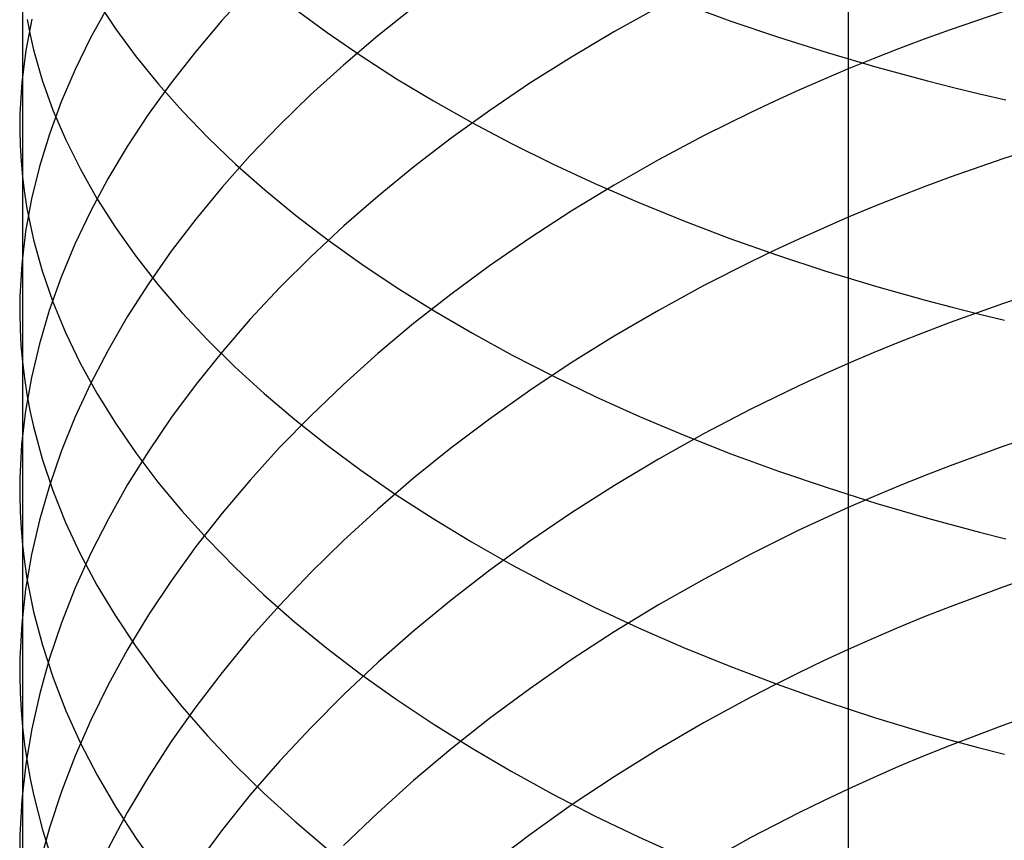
# Model space of a CAD drawing. Extents: x -383 to 1849, y -1185 to -529.
# Tile 25 of 256: x -381.1 to -373.07, y -1066.11 to -1059.41. Entities that reach past the tile are written whole.
import ezdxf

# ---------------------------------------------------------------- set-up
doc = ezdxf.new("R2010")
doc.units = 0
doc.layers.add('PREDEFINITO', color=7, linetype='CONTINUOUS')

msp = doc.modelspace()

# ---------------------------------------------------------------- linework, layer by layer
at = {"layer": 'PREDEFINITO'}
for p, q in [((-381.0811, -1059.1577, 653.6279), (-381.0814, -1060.6915, 652.7543)), ((-379.2251, -1059.1654, 644.2977), (-379.4531, -1059.414, 644.6561)), ((-380.4714, -1059.2559, 657.3791), (-380.32, -1059.4847, 657.7852)), ((-375.6755, -1059.281, 665.5486), (-375.2977, -1059.4188, 665.8278)), ((-380.3825, -1059.2953, 647.403), (-380.5252, -1059.554, 647.7953)), ((-378.857, -1059.3173, 661.376), (-378.5932, -1059.5119, 661.7426)), ((-377.8895, -1059.3071, 641.7622), (-378.1818, -1059.5398, 642.0816)), ((-375.8888, -1059.3032, 639.1819), (-376.2498, -1059.5038, 639.4428)), ((-373.0786, -1059.3421, 636.8165), (-373.5081, -1059.4886, 636.9949)), ((-381.0066, -1059.4011, 650.6895), (-381.0552, -1059.6593, 651.1015)), ((-381.0446, -1059.4062, 654.0453), (-381.0198, -1059.5301, 654.2536)), ((-379.4531, -1059.414, 644.6561), (-379.6675, -1059.6662, 645.0203)), ((-375.2977, -1059.4188, 665.8278), (-374.9103, -1059.5505, 666.0956)), ((-380.32, -1059.4847, 657.7852), (-380.1534, -1059.7109, 658.1873)), ((-378.5932, -1059.5119, 661.7426), (-378.3168, -1059.7024, 662.102)), ((-376.2498, -1059.5038, 639.4428), (-376.5999, -1059.7116, 639.7138)), ((-373.5081, -1059.4886, 636.9949), (-373.7197, -1059.5653, 637.0885)), ((-381.0198, -1059.5301, 654.2536), (-380.9908, -1059.6537, 654.4615)), ((-380.5252, -1059.554, 647.7953), (-380.6528, -1059.8145, 648.191)), ((-378.1818, -1059.5398, 642.0816), (-378.4617, -1059.7776, 642.4087)), ((-374.9103, -1059.5505, 666.0956), (-374.5135, -1059.6759, 666.3515)), ((-373.7197, -1059.5653, 637.0885), (-373.929, -1059.6441, 637.185)), ((-381.0552, -1059.6593, 651.1015), (-381.0871, -1059.9176, 651.5143)), ((-380.9908, -1059.6537, 654.4615), (-380.92, -1059.8999, 654.8762)), ((-379.6675, -1059.6662, 645.0203), (-379.868, -1059.9217, 645.39)), ((-374.5135, -1059.6759, 666.3515), (-374.1076, -1059.7948, 666.5952)), ((-373.929, -1059.6441, 637.185), (-374.1361, -1059.7252, 637.2845)), ((-380.1534, -1059.7109, 658.1873), (-379.972, -1059.9344, 658.585)), ((-378.3168, -1059.7024, 662.102), (-378.0279, -1059.8885, 662.4537)), ((-376.5999, -1059.7116, 639.7138), (-376.9389, -1059.9261, 639.9943)), ((-374.1361, -1059.7252, 637.2845), (-374.3409, -1059.8085, 637.387)), ((-380.6528, -1059.8145, 648.191), (-380.7651, -1060.0767, 648.5896)), ((-378.4617, -1059.7776, 642.4087), (-378.729, -1060.0204, 642.743)), ((-374.3409, -1059.8085, 637.387), (-374.5432, -1059.894, 637.4923)), ((-374.1076, -1059.7948, 666.5952), (-373.6929, -1059.9069, 666.8262)), ((-381.0871, -1059.9176, 651.5143), (-381.1023, -1060.1759, 651.9277)), ((-380.92, -1059.8999, 654.8762), (-380.8327, -1060.1447, 655.2889)), ((-379.868, -1059.9217, 645.39), (-380.0544, -1060.1804, 645.7646)), ((-378.0279, -1059.8885, 662.4537), (-377.7269, -1060.07, 662.7974)), ((-374.5432, -1059.894, 637.4923), (-374.7431, -1059.9817, 637.6006)), ((-373.6929, -1059.9069, 666.8262), (-373.4823, -1059.9603, 666.9369)), ((-379.972, -1059.9344, 658.585), (-379.7761, -1060.1549, 658.9781)), ((-376.9389, -1059.9261, 639.9943), (-377.2666, -1060.1473, 640.2839)), ((-374.7431, -1059.9817, 637.6006), (-374.9405, -1060.0715, 637.7117)), ((-373.4823, -1059.9603, 666.9369), (-373.2697, -1060.012, 667.0442)), ((-380.7651, -1060.0767, 648.5896), (-380.8618, -1060.3403, 648.9909)), ((-378.729, -1060.0204, 642.743), (-378.9834, -1060.2679, 643.0843)), ((-377.7269, -1060.07, 662.7974), (-377.4141, -1060.2466, 663.1326)), ((-374.9405, -1060.0715, 637.7117), (-375.1355, -1060.1634, 637.8256)), ((-373.2697, -1060.012, 667.0442), (-373.055, -1060.0619, 667.1481)), ((-380.8327, -1060.1447, 655.2889), (-380.7289, -1060.3877, 655.6993)), ((-379.7761, -1060.1549, 658.9781), (-379.5659, -1060.3722, 659.3659)), ((-377.2666, -1060.1473, 640.2839), (-377.5827, -1060.3746, 640.5824)), ((-375.1355, -1060.1634, 637.8256), (-375.5177, -1060.3534, 638.0617)), ((-381.1023, -1060.1759, 651.9277), (-381.1036, -1060.305, 652.1345)), ((-380.0544, -1060.1804, 645.7646), (-380.2265, -1060.4419, 646.1437)), ((-377.4141, -1060.2466, 663.1326), (-377.0898, -1060.4182, 663.459)), ((-381.1036, -1060.305, 652.1345), (-381.1005, -1060.434, 652.3412)), ((-378.9834, -1060.2679, 643.0843), (-379.2247, -1060.5196, 643.4321)), ((-380.8618, -1060.3403, 648.9909), (-380.9427, -1060.605, 649.3944)), ((-380.7289, -1060.3877, 655.6993), (-380.6092, -1060.6287, 656.107)), ((-379.5659, -1060.3722, 659.3659), (-379.3418, -1060.586, 659.7482)), ((-377.5827, -1060.3746, 640.5824), (-377.8869, -1060.6079, 640.8892)), ((-375.5177, -1060.3534, 638.0617), (-375.8895, -1060.5514, 638.3083)), ((-372.6411, -1060.4022, 635.7794), (-373.0786, -1060.5431, 635.9432)), ((-381.1005, -1060.434, 652.3412), (-381.0931, -1060.5628, 652.5478)), ((-380.2265, -1060.4419, 646.1437), (-380.3839, -1060.706, 646.5271)), ((-377.0898, -1060.4182, 663.459), (-376.7542, -1060.5845, 663.7761)), ((-381.0931, -1060.5628, 652.5478), (-381.0814, -1060.6915, 652.7543)), ((-379.2247, -1060.5196, 643.4321), (-379.4527, -1060.7755, 643.7861)), ((-375.8895, -1060.5514, 638.3083), (-376.2507, -1060.757, 638.5651)), ((-373.0786, -1060.5431, 635.9432), (-373.5082, -1060.6932, 636.1186)), ((-380.9427, -1060.605, 649.3944), (-381.0075, -1060.8705, 649.7996)), ((-380.6092, -1060.6287, 656.107), (-380.4736, -1060.8676, 656.5115)), ((-379.3418, -1060.586, 659.7482), (-379.104, -1060.7962, 660.1246)), ((-377.8869, -1060.6079, 640.8892), (-378.1791, -1060.8469, 641.204)), ((-376.7542, -1060.5845, 663.7761), (-376.4078, -1060.7454, 664.0835)), ((-381.0814, -1060.6915, 652.7543), (-381.0818, -1063.699, 650.9049)), ((-381.0814, -1060.6915, 652.7543), (-381.0653, -1060.82, 652.9606)), ((-380.3839, -1060.706, 646.5271), (-380.5266, -1060.9723, 646.9142)), ((-373.5082, -1060.6932, 636.1186), (-373.7198, -1060.7716, 636.2107)), ((-379.4527, -1060.7755, 643.7861), (-379.667, -1061.0351, 644.1457)), ((-379.104, -1060.7962, 660.1246), (-378.8529, -1061.0025, 660.4946)), ((-376.2507, -1060.757, 638.5651), (-376.601, -1060.97, 638.8318)), ((-376.4078, -1060.7454, 664.0835), (-376.0507, -1060.9005, 664.3809)), ((-373.7198, -1060.7716, 636.2107), (-373.9292, -1060.8524, 636.3056)), ((-381.0653, -1060.82, 652.9606), (-381.0448, -1060.9482, 653.1667)), ((-381.0075, -1060.8705, 649.7996), (-381.056, -1061.1366, 650.2062)), ((-380.4736, -1060.8676, 656.5115), (-380.3227, -1061.1041, 656.9125)), ((-378.1791, -1060.8469, 641.204), (-378.4589, -1061.0912, 641.5264)), ((-373.9292, -1060.8524, 636.3056), (-374.1363, -1060.9354, 636.4035)), ((-381.0448, -1060.9482, 653.1667), (-381.02, -1061.0762, 653.3725)), ((-376.601, -1060.97, 638.8318), (-376.9402, -1061.19, 639.1079)), ((-376.0507, -1060.9005, 664.3809), (-375.6833, -1061.0498, 664.6678)), ((-374.1363, -1060.9354, 636.4035), (-374.3411, -1061.0207, 636.5042)), ((-380.5266, -1060.9723, 646.9142), (-380.6541, -1061.2407, 647.3048)), ((-379.667, -1061.0351, 644.1457), (-379.8675, -1061.2982, 644.5106)), ((-378.8529, -1061.0025, 660.4946), (-378.5888, -1061.2046, 660.8579)), ((-375.6833, -1061.0498, 664.6678), (-375.3059, -1061.1929, 664.9438)), ((-374.3411, -1061.0207, 636.5042), (-374.5435, -1061.1083, 636.6079)), ((-381.02, -1061.0762, 653.3725), (-380.991, -1061.2038, 653.5779)), ((-380.3227, -1061.1041, 656.9125), (-380.1566, -1061.338, 657.3096)), ((-378.4589, -1061.0912, 641.5264), (-378.7261, -1061.3406, 641.856)), ((-374.5435, -1061.1083, 636.6079), (-374.7434, -1061.1981, 636.7144)), ((-381.056, -1061.1366, 650.2062), (-381.088, -1061.4029, 650.6138)), ((-380.991, -1061.2038, 653.5779), (-380.9202, -1061.4582, 653.9877)), ((-378.5888, -1061.2046, 660.8579), (-378.312, -1061.4025, 661.214)), ((-376.9402, -1061.19, 639.1079), (-377.268, -1061.4167, 639.3931)), ((-375.3059, -1061.1929, 664.9438), (-374.9188, -1061.3297, 665.2086)), ((-374.7434, -1061.1981, 636.7144), (-374.9409, -1061.2901, 636.8237)), ((-380.6541, -1061.2407, 647.3048), (-380.7663, -1061.5107, 647.6982)), ((-374.9409, -1061.2901, 636.8237), (-375.1358, -1061.3842, 636.9358)), ((-380.1566, -1061.338, 657.3096), (-379.9757, -1061.569, 657.7024)), ((-379.8675, -1061.2982, 644.5106), (-380.0539, -1061.5645, 644.8805)), ((-378.7261, -1061.3406, 641.856), (-378.9804, -1061.5948, 642.1924)), ((-374.9188, -1061.3297, 665.2086), (-374.5223, -1061.46, 665.4617)), ((-381.088, -1061.4029, 650.6138), (-381.1032, -1061.6693, 651.0219)), ((-378.312, -1061.4025, 661.214), (-378.0227, -1061.5958, 661.5625)), ((-377.268, -1061.4167, 639.3931), (-377.5841, -1061.6499, 639.6869)), ((-375.1358, -1061.3842, 636.9358), (-375.5181, -1061.5789, 637.168)), ((-380.9202, -1061.4582, 653.9877), (-380.8329, -1061.711, 654.3955)), ((-380.7663, -1061.5107, 647.6982), (-380.8629, -1061.7821, 648.0943)), ((-374.5223, -1061.46, 665.4617), (-374.1167, -1061.5835, 665.7027)), ((-380.0539, -1061.5645, 644.8805), (-380.2259, -1061.8337, 645.2548)), ((-379.9757, -1061.569, 657.7024), (-379.7802, -1061.7969, 658.0905)), ((-378.9804, -1061.5948, 642.1924), (-379.2217, -1061.8534, 642.5352)), ((-378.0227, -1061.5958, 661.5625), (-377.7213, -1061.7843, 661.903)), ((-375.5181, -1061.5789, 637.168), (-375.89, -1061.7817, 637.4106)), ((-374.1167, -1061.5835, 665.7027), (-373.7023, -1061.7001, 665.9312)), ((-372.6427, -1061.5821, 634.8838), (-373.0798, -1061.7264, 635.045)), ((-381.1032, -1061.6693, 651.0219), (-381.1044, -1061.8024, 651.226)), ((-377.5841, -1061.6499, 639.6869), (-377.8885, -1061.8892, 639.989)), ((-380.8329, -1061.711, 654.3955), (-380.7292, -1061.9621, 654.801)), ((-373.7023, -1061.7001, 665.9312), (-373.4919, -1061.7557, 666.0406)), ((-373.0798, -1061.7264, 635.045), (-373.509, -1061.8801, 635.2176)), ((-373.4919, -1061.7557, 666.0406), (-373.2794, -1061.8094, 666.1468)), ((-381.1044, -1061.8024, 651.226), (-381.1013, -1061.9354, 651.4301)), ((-380.8629, -1061.7821, 648.0943), (-380.9436, -1062.0548, 648.4925)), ((-380.2259, -1061.8337, 645.2548), (-380.3834, -1062.1055, 645.6333)), ((-379.7802, -1061.7969, 658.0905), (-379.5705, -1062.0215, 658.4735)), ((-379.2217, -1061.8534, 642.5352), (-379.4496, -1062.1162, 642.884)), ((-377.7213, -1061.7843, 661.903), (-377.4082, -1061.9678, 662.2352)), ((-375.89, -1061.7817, 637.4106), (-376.2513, -1061.9923, 637.6633)), ((-373.2794, -1061.8094, 666.1468), (-373.0649, -1061.8613, 666.2496)), ((-377.8885, -1061.8892, 639.989), (-378.1807, -1062.1343, 640.299)), ((-373.509, -1061.8801, 635.2176), (-373.7204, -1061.9604, 635.3082)), ((-381.1013, -1061.9354, 651.4301), (-381.0939, -1062.0683, 651.6341)), ((-380.7292, -1061.9621, 654.801), (-380.6094, -1062.2111, 655.2037)), ((-377.4082, -1061.9678, 662.2352), (-377.0834, -1062.1461, 662.5586)), ((-376.2513, -1061.9923, 637.6633), (-376.6017, -1062.2105, 637.9257)), ((-373.7204, -1061.9604, 635.3082), (-373.9296, -1062.0431, 635.4016)), ((-381.0939, -1062.0683, 651.6341), (-381.0822, -1062.201, 651.8381)), ((-380.9436, -1062.0548, 648.4925), (-381.0083, -1062.3282, 648.8925)), ((-379.5705, -1062.0215, 658.4735), (-379.3468, -1062.2425, 658.8509)), ((-373.9296, -1062.0431, 635.4016), (-374.1365, -1062.1281, 635.4979)), ((-380.3834, -1062.1055, 645.6333), (-380.526, -1062.3796, 646.0155)), ((-379.4496, -1062.1162, 642.884), (-379.664, -1062.3829, 643.2385)), ((-378.1807, -1062.1343, 640.299), (-378.4605, -1062.3849, 640.6165)), ((-377.0834, -1062.1461, 662.5586), (-376.7475, -1062.3189, 662.8729)), ((-374.1365, -1062.1281, 635.4979), (-374.3411, -1062.2154, 635.5971)), ((-381.0822, -1062.201, 651.8381), (-381.066, -1062.3336, 652.0418)), ((-380.6094, -1062.2111, 655.2037), (-380.4739, -1062.458, 655.6035)), ((-379.3468, -1062.2425, 658.8509), (-379.1095, -1062.4597, 659.2225)), ((-376.6017, -1062.2105, 637.9257), (-376.9409, -1062.4359, 638.1974)), ((-374.3411, -1062.2154, 635.5971), (-374.5433, -1062.3051, 635.6991)), ((-381.066, -1062.3336, 652.0418), (-381.0456, -1062.4659, 652.2453)), ((-381.0083, -1062.3282, 648.8925), (-381.0567, -1062.6023, 649.2939)), ((-376.7475, -1062.3189, 662.8729), (-376.4007, -1062.486, 663.1775)), ((-374.5433, -1062.3051, 635.6991), (-374.7431, -1062.3971, 635.8039)), ((-380.526, -1062.3796, 646.0155), (-380.6535, -1062.6558, 646.401)), ((-379.664, -1062.3829, 643.2385), (-379.8645, -1062.6532, 643.5982)), ((-378.4605, -1062.3849, 640.6165), (-378.7277, -1062.6407, 640.9411)), ((-374.7431, -1062.3971, 635.8039), (-374.9404, -1062.4913, 635.9114)), ((-381.0456, -1062.4659, 652.2453), (-381.0208, -1062.5979, 652.4486)), ((-380.4739, -1062.458, 655.6035), (-380.323, -1062.7023, 655.9997)), ((-379.1095, -1062.4597, 659.2225), (-378.8589, -1062.6729, 659.5878)), ((-376.9409, -1062.4359, 638.1974), (-377.2688, -1062.6682, 638.478)), ((-376.4007, -1062.486, 663.1775), (-376.0433, -1062.6473, 663.4722)), ((-374.9404, -1062.4913, 635.9114), (-375.1352, -1062.5877, 636.0216)), ((-381.0567, -1062.6023, 649.2939), (-381.0884, -1062.8767, 649.6962)), ((-381.0208, -1062.5979, 652.4486), (-380.9917, -1062.7296, 652.6516)), ((-380.6535, -1062.6558, 646.401), (-380.7656, -1062.9337, 646.7894)), ((-379.8645, -1062.6532, 643.5982), (-380.051, -1062.9267, 643.9627)), ((-378.7277, -1062.6407, 640.9411), (-378.9821, -1062.9014, 641.2724)), ((-376.0433, -1062.6473, 663.4722), (-375.6755, -1062.8024, 663.7565)), ((-375.1352, -1062.5877, 636.0216), (-375.5172, -1062.7869, 636.2501)), ((-380.9917, -1062.7296, 652.6516), (-380.9209, -1062.9921, 653.0563)), ((-380.323, -1062.7023, 655.9997), (-380.1569, -1062.9439, 656.392)), ((-378.8589, -1062.6729, 659.5878), (-378.5952, -1062.8819, 659.9464)), ((-377.2688, -1062.6682, 638.478), (-377.5851, -1062.9071, 638.7672)), ((-375.5172, -1062.7869, 636.2501), (-375.8888, -1062.9946, 636.4888)), ((-375.6755, -1062.8024, 663.7565), (-375.2978, -1062.9512, 664.03)), ((-372.6411, -1062.7455, 633.9684), (-373.0786, -1062.8926, 634.1263)), ((-381.0884, -1062.8767, 649.6962), (-381.1034, -1063.1511, 650.0991)), ((-378.5952, -1062.8819, 659.9464), (-378.3188, -1063.0864, 660.2979)), ((-373.0786, -1062.8926, 634.1263), (-373.5081, -1063.0494, 634.2954)), ((-380.7656, -1062.9337, 646.7894), (-380.8622, -1063.2131, 647.1803)), ((-380.051, -1062.9267, 643.9627), (-380.2231, -1063.2032, 644.3317)), ((-380.1569, -1062.9439, 656.392), (-379.9761, -1063.1826, 656.7801)), ((-378.9821, -1062.9014, 641.2724), (-379.2234, -1063.1668, 641.61)), ((-377.5851, -1062.9071, 638.7672), (-377.8895, -1063.1523, 639.0645)), ((-375.2978, -1062.9512, 664.03), (-374.9104, -1063.0934, 664.2923)), ((-380.9209, -1062.9921, 653.0563), (-380.8335, -1063.253, 653.4592)), ((-375.8888, -1062.9946, 636.4888), (-376.2498, -1063.2102, 636.7374)), ((-373.5081, -1063.0494, 634.2954), (-373.7197, -1063.1314, 634.3842)), ((-378.3188, -1063.0864, 660.2979), (-378.03, -1063.2862, 660.642)), ((-374.9104, -1063.0934, 664.2923), (-374.5135, -1063.2287, 664.543)), ((-373.7197, -1063.1314, 634.3842), (-373.929, -1063.2157, 634.4758)), ((-381.1034, -1063.1511, 650.0991), (-381.1044, -1063.2883, 650.3006)), ((-380.8622, -1063.2131, 647.1803), (-380.9429, -1063.4937, 647.5733)), ((-380.2231, -1063.2032, 644.3317), (-380.3806, -1063.4825, 644.7047)), ((-379.9761, -1063.1826, 656.7801), (-379.7806, -1063.4181, 657.1636)), ((-379.2234, -1063.1668, 641.61), (-379.4513, -1063.4364, 641.9536)), ((-377.8895, -1063.1523, 639.0645), (-378.1817, -1063.4035, 639.3695)), ((-376.2498, -1063.2102, 636.7374), (-376.6, -1063.4336, 636.9955)), ((-373.929, -1063.2157, 634.4758), (-374.1361, -1063.3025, 634.5702)), ((-381.1044, -1063.2883, 650.3006), (-381.1012, -1063.4253, 650.5021)), ((-380.8335, -1063.253, 653.4592), (-380.7297, -1063.5122, 653.8599)), ((-378.03, -1063.2862, 660.642), (-377.729, -1063.481, 660.9782)), ((-374.5135, -1063.2287, 664.543), (-374.1076, -1063.3571, 664.7818)), ((-374.1361, -1063.3025, 634.5702), (-374.3409, -1063.3916, 634.6674)), ((-374.1076, -1063.3571, 664.7818), (-373.6929, -1063.4783, 665.0081)), ((-381.1012, -1063.4253, 650.5021), (-381.0937, -1063.5622, 650.7035)), ((-379.7806, -1063.4181, 657.1636), (-379.571, -1063.6502, 657.542)), ((-379.4513, -1063.4364, 641.9536), (-379.6656, -1063.71, 642.3027)), ((-378.1817, -1063.4035, 639.3695), (-378.4616, -1063.6603, 639.682)), ((-376.6, -1063.4336, 636.9955), (-376.939, -1063.6644, 637.2627)), ((-374.3409, -1063.3916, 634.6674), (-374.5432, -1063.4831, 634.7674)), ((-380.9429, -1063.4937, 647.5733), (-381.0076, -1063.7751, 647.968)), ((-380.7297, -1063.5122, 653.8599), (-380.6099, -1063.7693, 654.258)), ((-380.3806, -1063.4825, 644.7047), (-380.5234, -1063.7641, 645.0813)), ((-377.729, -1063.481, 660.9782), (-377.4162, -1063.6707, 661.3061)), ((-374.5432, -1063.4831, 634.7674), (-374.7431, -1063.577, 634.8701)), ((-373.6929, -1063.4783, 665.0081), (-373.4823, -1063.536, 665.1165)), ((-373.4823, -1063.536, 665.1165), (-373.2697, -1063.5919, 665.2216)), ((-381.0937, -1063.5622, 650.7035), (-381.0818, -1063.699, 650.9049)), ((-374.7431, -1063.577, 634.8701), (-374.9406, -1063.6731, 634.9756)), ((-373.2697, -1063.5919, 665.2216), (-373.055, -1063.6459, 665.3235)), ((-381.0818, -1063.699, 650.9049), (-381.0808, -1065.1855, 649.9534)), ((-381.0818, -1063.699, 650.9049), (-381.0655, -1063.8355, 651.106)), ((-379.571, -1063.6502, 657.542), (-379.3474, -1063.8786, 657.915)), ((-378.4616, -1063.6603, 639.682), (-378.7289, -1063.9225, 640.0014)), ((-377.4162, -1063.6707, 661.3061), (-377.0919, -1063.855, 661.6253)), ((-376.939, -1063.6644, 637.2627), (-377.2667, -1063.9022, 637.5388)), ((-374.9406, -1063.6731, 634.9756), (-375.1355, -1063.7715, 635.0837)), ((-381.0076, -1063.7751, 647.968), (-381.0559, -1064.0572, 648.3641)), ((-380.5234, -1063.7641, 645.0813), (-380.651, -1064.0478, 645.4613)), ((-380.6099, -1063.7693, 654.258), (-380.4743, -1064.0242, 654.653)), ((-379.6656, -1063.71, 642.3027), (-379.8661, -1063.9873, 642.657)), ((-375.1355, -1063.7715, 635.0837), (-375.5177, -1063.975, 635.3077)), ((-381.0655, -1063.8355, 651.106), (-381.0448, -1063.9718, 651.307)), ((-377.0919, -1063.855, 661.6253), (-376.7563, -1064.0336, 661.9355)), ((-379.3474, -1063.8786, 657.915), (-379.1102, -1064.1031, 658.2821)), ((-378.7289, -1063.9225, 640.0014), (-378.9833, -1064.1898, 640.3275)), ((-377.2667, -1063.9022, 637.5388), (-377.5828, -1064.1469, 637.8232)), ((-372.6409, -1063.8903, 633.0272), (-373.0785, -1064.0406, 633.1822)), ((-381.0448, -1063.9718, 651.307), (-381.0198, -1064.1079, 651.5077)), ((-380.4743, -1064.0242, 654.653), (-380.3233, -1064.2765, 655.0447)), ((-379.8661, -1063.9873, 642.657), (-380.0525, -1064.268, 643.0161)), ((-375.5177, -1063.975, 635.3077), (-375.8895, -1064.187, 635.5418)), ((-381.0559, -1064.0572, 648.3641), (-381.0876, -1064.3395, 648.761)), ((-380.651, -1064.0478, 645.4613), (-380.7634, -1064.3333, 645.8441)), ((-379.1102, -1064.1031, 658.2821), (-378.8596, -1064.3234, 658.6431)), ((-376.7563, -1064.0336, 661.9355), (-376.4098, -1064.2064, 662.2363)), ((-373.0785, -1064.0406, 633.1822), (-373.508, -1064.2007, 633.3484)), ((-381.0198, -1064.1079, 651.5077), (-380.9906, -1064.2436, 651.7081)), ((-377.5828, -1064.1469, 637.8232), (-377.887, -1064.3979, 638.1156)), ((-380.9906, -1064.2436, 651.7081), (-380.9194, -1064.5141, 652.1078)), ((-378.9833, -1064.1898, 640.3275), (-379.2246, -1064.4617, 640.6598)), ((-376.4098, -1064.2064, 662.2363), (-376.0527, -1064.3732, 662.5272)), ((-375.8895, -1064.187, 635.5418), (-376.2507, -1064.4072, 635.7857)), ((-373.508, -1064.2007, 633.3484), (-373.7196, -1064.2845, 633.4356)), ((-381.0876, -1064.3395, 648.761), (-381.1025, -1064.6219, 649.1585)), ((-380.7634, -1064.3333, 645.8441), (-380.8602, -1064.6203, 646.2293)), ((-380.3233, -1064.2765, 655.0447), (-380.1572, -1064.5261, 655.4326)), ((-380.0525, -1064.268, 643.0161), (-380.2245, -1064.5517, 643.3795)), ((-378.8596, -1064.3234, 658.6431), (-378.596, -1064.5394, 658.9974)), ((-373.7196, -1064.2845, 633.4356), (-373.929, -1064.3707, 633.5256)), ((-377.887, -1064.3979, 638.1156), (-378.1792, -1064.6551, 638.4156)), ((-376.2507, -1064.4072, 635.7857), (-376.601, -1064.6353, 636.0389)), ((-376.0527, -1064.3732, 662.5272), (-375.6852, -1064.5336, 662.8078)), ((-373.929, -1064.3707, 633.5256), (-374.1361, -1064.4594, 633.6184)), ((-379.2246, -1064.4617, 640.6598), (-379.4526, -1064.7381, 640.998)), ((-374.1361, -1064.4594, 633.6184), (-374.3409, -1064.5505, 633.7139)), ((-380.9194, -1064.5141, 652.1078), (-380.8316, -1064.783, 652.5057)), ((-380.2245, -1064.5517, 643.3795), (-380.382, -1064.8383, 643.747)), ((-380.1572, -1064.5261, 655.4326), (-379.9763, -1064.7726, 655.8162)), ((-378.596, -1064.5394, 658.9974), (-378.3197, -1064.7508, 659.3448)), ((-375.6852, -1064.5336, 662.8078), (-375.3077, -1064.6874, 663.0778)), ((-374.3409, -1064.5505, 633.7139), (-374.5432, -1064.6441, 633.8122)), ((-381.1025, -1064.6219, 649.1585), (-381.1035, -1064.763, 649.3573)), ((-380.8602, -1064.6203, 646.2293), (-380.9411, -1064.9085, 646.6167)), ((-378.1792, -1064.6551, 638.4156), (-378.459, -1064.918, 638.7229)), ((-376.601, -1064.6353, 636.0389), (-376.9402, -1064.871, 636.301)), ((-374.5432, -1064.6441, 633.8122), (-374.7431, -1064.74, 633.9132)), ((-379.4526, -1064.7381, 640.998), (-379.6669, -1065.0186, 641.3417)), ((-375.3077, -1064.6874, 663.0778), (-374.9205, -1064.8345, 663.3368)), ((-374.7431, -1064.74, 633.9132), (-374.9406, -1064.8383, 634.0168)), ((-381.1035, -1064.763, 649.3573), (-381.1003, -1064.904, 649.5561)), ((-380.8316, -1064.783, 652.5057), (-380.7274, -1065.0501, 652.9013)), ((-379.9763, -1064.7726, 655.8162), (-379.7808, -1065.0159, 656.1954)), ((-378.3197, -1064.7508, 659.3448), (-378.0309, -1064.9573, 659.6848)), ((-381.1003, -1064.904, 649.5561), (-381.0927, -1065.0448, 649.7548)), ((-380.9411, -1064.9085, 646.6167), (-381.006, -1065.1976, 647.0057)), ((-380.382, -1064.8383, 643.747), (-380.5246, -1065.1273, 644.118)), ((-376.9402, -1064.871, 636.301), (-377.268, -1065.114, 636.5719)), ((-374.9406, -1064.8383, 634.0168), (-375.1355, -1064.939, 634.1231)), ((-374.9205, -1064.8345, 663.3368), (-374.5238, -1064.9745, 663.5844)), ((-378.459, -1064.918, 638.7229), (-378.7262, -1065.1865, 639.0371)), ((-378.0309, -1064.9573, 659.6848), (-377.73, -1065.1587, 660.017)), ((-375.1355, -1064.939, 634.1231), (-375.5178, -1065.147, 634.3433)), ((-374.5238, -1064.9745, 663.5844), (-374.118, -1065.1073, 663.8201)), ((-381.0927, -1065.0448, 649.7548), (-381.0808, -1065.1855, 649.9534)), ((-380.7274, -1065.0501, 652.9013), (-380.6071, -1065.3151, 653.2945)), ((-379.6669, -1065.0186, 641.3417), (-379.8674, -1065.3028, 641.6904)), ((-379.7808, -1065.0159, 656.1954), (-379.571, -1065.2556, 656.5696)), ((-372.6412, -1065.0165, 632.0633), (-373.0787, -1065.1699, 632.2154)), ((-380.5246, -1065.1273, 644.118), (-380.6522, -1065.4184, 644.4923)), ((-377.268, -1065.114, 636.5719), (-377.5842, -1065.3639, 636.8509)), ((-375.5178, -1065.147, 634.3433), (-375.8896, -1065.3638, 634.5735)), ((-374.118, -1065.1073, 663.8201), (-373.7034, -1065.2327, 664.0436)), ((-381.0808, -1065.1855, 649.9534), (-381.0811, -1066.6465, 648.9623)), ((-381.0808, -1065.1855, 649.9534), (-381.0644, -1065.326, 650.1518)), ((-381.006, -1065.1976, 647.0057), (-381.0547, -1065.4874, 647.396)), ((-378.7262, -1065.1865, 639.0371), (-378.9806, -1065.4601, 639.3579)), ((-377.73, -1065.1587, 660.017), (-377.4172, -1065.3548, 660.3411)), ((-373.0787, -1065.1699, 632.2154), (-373.5082, -1065.3334, 632.3784)), ((-379.8674, -1065.3028, 641.6904), (-380.0538, -1065.5906, 642.0439)), ((-379.571, -1065.2556, 656.5696), (-379.3474, -1065.4916, 656.9384)), ((-373.7034, -1065.2327, 664.0436), (-373.4929, -1065.2925, 664.1507)), ((-373.4929, -1065.2925, 664.1507), (-373.2803, -1065.3504, 664.2545)), ((-381.0644, -1065.326, 650.1518), (-381.0438, -1065.4662, 650.35)), ((-380.6071, -1065.3151, 653.2945), (-380.4711, -1065.5778, 653.6846)), ((-377.5842, -1065.3639, 636.8509), (-377.8886, -1065.6203, 637.1379)), ((-377.4172, -1065.3548, 660.3411), (-377.093, -1065.5454, 660.6566)), ((-375.8896, -1065.3638, 634.5735), (-376.2508, -1065.5891, 634.8133)), ((-373.5082, -1065.3334, 632.3784), (-373.7198, -1065.4189, 632.464)), ((-373.2803, -1065.3504, 664.2545), (-373.0656, -1065.4062, 664.3551)), ((-381.0438, -1065.4662, 650.35), (-381.0188, -1065.6062, 650.5479)), ((-380.6522, -1065.4184, 644.4923), (-380.7644, -1065.7114, 644.8694)), ((-378.9806, -1065.4601, 639.3579), (-379.2218, -1065.7385, 639.6847)), ((-373.7198, -1065.4189, 632.464), (-373.9292, -1065.5069, 632.5523)), ((-381.0547, -1065.4874, 647.396), (-381.0867, -1065.7774, 647.7872)), ((-379.3474, -1065.4916, 656.9384), (-379.11, -1065.7236, 657.3016)), ((-377.093, -1065.5454, 660.6566), (-376.7575, -1065.7301, 660.9632)), ((-373.9292, -1065.5069, 632.5523), (-374.1363, -1065.5974, 632.6433)), ((-381.0188, -1065.6062, 650.5479), (-380.9895, -1065.7458, 650.7455)), ((-380.4711, -1065.5778, 653.6846), (-380.3196, -1065.8379, 654.0714)), ((-380.0538, -1065.5906, 642.0439), (-380.2258, -1065.8815, 642.4016)), ((-377.8886, -1065.6203, 637.1379), (-378.1808, -1065.8831, 637.4324)), ((-376.2508, -1065.5891, 634.8133), (-376.6011, -1065.8224, 635.0623)), ((-374.1363, -1065.5974, 632.6433), (-374.3411, -1065.6904, 632.737)), ((-380.7644, -1065.7114, 644.8694), (-380.8611, -1066.006, 645.249)), ((-374.3411, -1065.6904, 632.737), (-374.5435, -1065.7858, 632.8334)), ((-381.0867, -1065.7774, 647.7872), (-381.102, -1066.0675, 648.1789)), ((-380.9895, -1065.7458, 650.7455), (-380.9183, -1066.024, 651.1397)), ((-379.2218, -1065.7385, 639.6847), (-379.4498, -1066.0215, 640.0173)), ((-379.11, -1065.7236, 657.3016), (-378.8594, -1065.9514, 657.6586)), ((-376.7575, -1065.7301, 660.9632), (-376.411, -1065.9088, 661.2604)), ((-374.5435, -1065.7858, 632.8334), (-374.7434, -1065.8838, 632.9325)), ((-380.3196, -1065.8379, 654.0714), (-380.153, -1066.0951, 654.4545)), ((-376.6011, -1065.8224, 635.0623), (-376.9403, -1066.0635, 635.3201)), ((-380.2258, -1065.8815, 642.4016), (-380.3833, -1066.1753, 642.7634)), ((-378.8594, -1065.9514, 657.6586), (-378.5957, -1066.1746, 658.0091)), ((-378.1808, -1065.8831, 637.4324), (-378.4606, -1066.1518, 637.734)), ((-376.411, -1065.9088, 661.2604), (-376.0539, -1066.0812, 661.5479)), ((-374.7434, -1065.8838, 632.9325), (-374.9408, -1065.9841, 633.0342)), ((-380.8611, -1066.006, 645.249), (-380.942, -1066.3018, 645.6306)), ((-380.9183, -1066.024, 651.1397), (-380.8304, -1066.3006, 651.532)), ((-379.4498, -1066.0215, 640.0173), (-379.6641, -1066.3086, 640.3553)), ((-374.9408, -1065.9841, 633.0342), (-375.1358, -1066.0869, 633.1385)), ((-381.102, -1066.0675, 648.1789), (-381.1032, -1066.2125, 648.3749)), ((-380.153, -1066.0951, 654.4545), (-379.9716, -1066.3493, 654.8335)), ((-376.9403, -1066.0635, 635.3201), (-377.2682, -1066.312, 635.5864)), ((-376.0539, -1066.0812, 661.5479), (-375.6865, -1066.2471, 661.8254)), ((-375.1358, -1066.0869, 633.1385), (-375.5181, -1066.2992, 633.3546))]:
    msp.add_line(p, q, dxfattribs=at)
at = {"layer": 'PREDEFINITO', "extrusion": (1, 7.00411e-06, 5.8801e-06)}
msp.add_arc((-1015.6834, 575.6848, -374.3444), 75.9671, 20.46798, 179.574243, dxfattribs=at)

doc.saveas('drawing.dxf')
